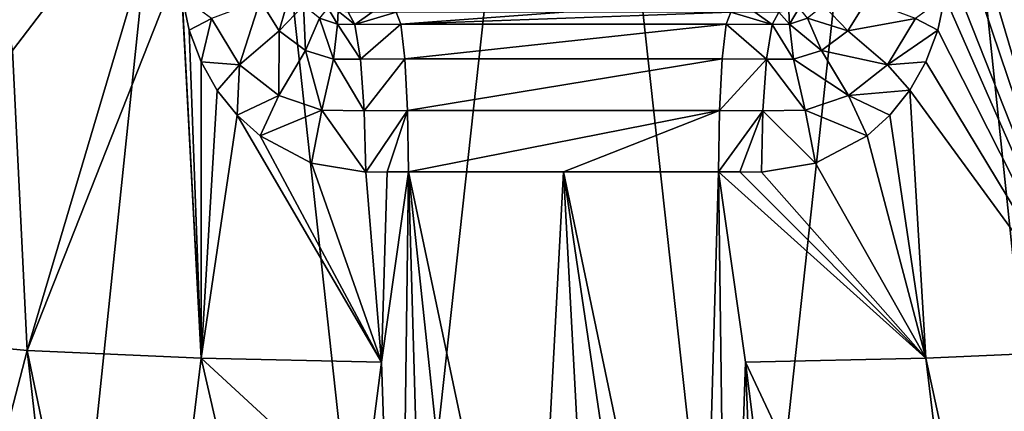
# Model space of a CAD drawing. Header units: millimetres. Extents: x -50 to 50, y 102 to 198.
# Tile 11 of 18: x -8 to 7, y 180 to 186. Entities that reach past the tile are written whole.
import ezdxf

# ---------------------------------------------------------------- set-up
doc = ezdxf.new("R2010")
doc.units = ezdxf.units.MM
doc.header["$LTSCALE"] = 65.185185
for name, color, linetype in [('69', 7, 'CONTINUOUS'), ('70', 7, 'CONTINUOUS'), ('84', 7, 'CONTINUOUS'), ('85', 7, 'CONTINUOUS'), ('87', 7, 'CONTINUOUS'), ('88', 7, 'CONTINUOUS'), ('89', 7, 'CONTINUOUS'), ('90', 7, 'CONTINUOUS'), ('91', 7, 'CONTINUOUS')]:
    doc.layers.add(name, color=color, linetype=linetype)

msp = doc.modelspace()

# ---------------------------------------------------------------- linework, layer by layer
at = {"layer": '69', "color": 7, "linetype": 'CONTINUOUS'}
for points in [[(-2.832, 180.864, 22.602), (-2.553, 172.793, 22.55), (-2.41, 183.822, 22.664), (-2.832, 180.864, 22.602)], [(-2.553, 172.793, 22.55), (-2.122, 173.687, 22.596), (-2.41, 183.822, 22.664), (-2.553, 172.793, 22.55)], [(-2.122, 173.687, 22.596), (-1.399, 174.361, 22.643), (-2.41, 183.822, 22.664), (-2.122, 173.687, 22.596)], [(-1.399, 174.361, 22.643), (-0.489, 174.72, 22.674), (-2.41, 183.822, 22.664), (-1.399, 174.361, 22.643)], [(-2.41, 183.822, 22.664), (-0.489, 174.72, 22.674), (0, 183.822, 22.757), (-2.41, 183.822, 22.664)], [(-0.489, 174.72, 22.674), (0.489, 174.72, 22.674), (0, 183.822, 22.757), (-0.489, 174.72, 22.674)], [(0.489, 174.72, 22.674), (1.399, 174.361, 22.643), (0, 183.822, 22.757), (0.489, 174.72, 22.674)], [(1.399, 174.361, 22.643), (2.122, 173.687, 22.596), (0, 183.822, 22.757), (1.399, 174.361, 22.643)], [(0, 183.822, 22.757), (2.122, 173.687, 22.596), (2.411, 183.822, 22.664), (0, 183.822, 22.757)], [(2.122, 173.687, 22.596), (2.553, 172.793, 22.55), (2.411, 183.822, 22.664), (2.122, 173.687, 22.596)], [(2.411, 183.822, 22.664), (2.553, 172.793, 22.55), (2.831, 180.865, 22.602), (2.411, 183.822, 22.664)], [(-3.118, 178.612, 22.555), (-2.553, 172.793, 22.55), (-2.832, 180.864, 22.602), (-3.118, 178.612, 22.555)], [(2.831, 180.865, 22.602), (2.553, 172.793, 22.55), (3.143, 172.796, 22.501), (2.831, 180.865, 22.602)], [(3.117, 178.612, 22.555), (2.831, 180.865, 22.602), (3.143, 172.796, 22.501), (3.117, 178.612, 22.555)]]:
    msp.add_3dface(points, dxfattribs=at)
at = {"layer": '70', "color": 7, "linetype": 'CONTINUOUS'}
for points in [[(-5.417, 197.539, -22.126), (-8.001, 172.804, -21.559), (-10.524, 197.492, -20.203), (-5.417, 197.539, -22.126)], [(-2.718, 172.804, -22.834), (-8.001, 172.804, -21.559), (-5.417, 197.539, -22.126), (-2.718, 172.804, -22.834)], [(0.001, 197.557, -22.78), (-2.718, 172.804, -22.834), (-5.417, 197.539, -22.126), (0.001, 197.557, -22.78)], [(2.717, 172.804, -22.834), (-2.718, 172.804, -22.834), (0.001, 197.557, -22.78), (2.717, 172.804, -22.834)], [(5.418, 197.539, -22.126), (2.717, 172.804, -22.834), (0.001, 197.557, -22.78), (5.418, 197.539, -22.126)], [(8.001, 172.804, -21.559), (2.717, 172.804, -22.834), (5.418, 197.539, -22.126), (8.001, 172.804, -21.559)], [(10.525, 197.492, -20.203), (8.001, 172.804, -21.559), (5.418, 197.539, -22.126), (10.525, 197.492, -20.203)], [(8.571, 185.704, 21.217), (10.894, 181.292, 20.167), (5.863, 197.536, 22.012), (8.571, 185.704, 21.217)], [(5.863, 197.536, 22.012), (10.894, 181.292, 20.167), (10.929, 197.487, 19.988), (5.863, 197.536, 22.012)], [(5.897, 193.356, 22.041), (8.571, 185.704, 21.217), (5.863, 197.536, 22.012), (5.897, 193.356, 22.041)], [(-8.001, 172.804, -21.559), (-12.838, 172.804, -19.079), (-10.524, 197.492, -20.203), (-8.001, 172.804, -21.559)], [(-5.931, 189.166, 22.07), (-10.93, 197.487, 19.987), (-8.57, 185.704, 21.218), (-5.931, 189.166, 22.07)], [(5.931, 189.168, 22.07), (8.571, 185.704, 21.217), (5.897, 193.356, 22.041), (5.931, 189.168, 22.07)]]:
    msp.add_3dface(points, dxfattribs=at)
at = {"layer": '84', "color": 7, "linetype": 'CONTINUOUS'}
for points in [[(8.571, 185.704, 21.217), (5.931, 189.168, 22.07), (8.342, 181.048, 21.334), (8.571, 185.704, 21.217)], [(8.342, 181.048, 21.334), (5.931, 189.168, 22.07), (5.947, 188.141, 22.073), (8.342, 181.048, 21.334)], [(5.962, 187.069, 22.074), (8.342, 181.048, 21.334), (5.947, 188.141, 22.073), (5.962, 187.069, 22.074)], [(5.93, 186.538, 22.084), (8.342, 181.048, 21.334), (5.962, 187.069, 22.074), (5.93, 186.538, 22.084)], [(5.82, 186.019, 22.114), (8.342, 181.048, 21.334), (5.93, 186.538, 22.084), (5.82, 186.019, 22.114)], [(5.635, 185.531, 22.16), (8.342, 181.048, 21.334), (5.82, 186.019, 22.114), (5.635, 185.531, 22.16)], [(5.383, 185.087, 22.219), (8.342, 181.048, 21.334), (5.635, 185.531, 22.16), (5.383, 185.087, 22.219)], [(5.073, 184.7, 22.286), (5.633, 180.926, 22.154), (5.383, 185.087, 22.219), (5.073, 184.7, 22.286)], [(5.633, 180.926, 22.154), (8.342, 181.048, 21.334), (5.383, 185.087, 22.219), (5.633, 180.926, 22.154)], [(4.719, 184.379, 22.357), (5.633, 180.926, 22.154), (5.073, 184.7, 22.286), (4.719, 184.379, 22.357)], [(3.92, 183.953, 22.492), (5.633, 180.926, 22.154), (4.719, 184.379, 22.357), (3.92, 183.953, 22.492)], [(3.076, 183.818, 22.601), (5.633, 180.926, 22.154), (3.92, 183.953, 22.492), (3.076, 183.818, 22.601)], [(2.411, 183.822, 22.664), (2.831, 180.865, 22.602), (5.633, 180.926, 22.154), (2.411, 183.822, 22.664)], [(2.411, 183.822, 22.664), (5.633, 180.926, 22.154), (2.743, 183.82, 22.635), (2.411, 183.822, 22.664)], [(2.743, 183.82, 22.635), (5.633, 180.926, 22.154), (3.076, 183.818, 22.601), (2.743, 183.82, 22.635)], [(5.633, 180.926, 22.154), (7.401, 172.799, 21.653), (8.342, 181.048, 21.334), (5.633, 180.926, 22.154)], [(2.831, 180.865, 22.602), (6.618, 172.798, 21.878), (5.633, 180.926, 22.154), (2.831, 180.865, 22.602)], [(2.831, 180.865, 22.602), (3.117, 178.612, 22.555), (6.618, 172.798, 21.878), (2.831, 180.865, 22.602)], [(6.618, 172.798, 21.878), (7.401, 172.799, 21.653), (5.633, 180.926, 22.154), (6.618, 172.798, 21.878)]]:
    msp.add_3dface(points, dxfattribs=at)
at = {"layer": '85', "color": 7, "linetype": 'CONTINUOUS'}
for points in [[(-5.931, 189.166, 22.07), (-8.57, 185.704, 21.218), (-8.342, 181.047, 21.334), (-5.931, 189.166, 22.07)], [(-5.931, 189.166, 22.07), (-8.342, 181.047, 21.334), (-5.962, 187.069, 22.074), (-5.931, 189.166, 22.07)], [(-8.342, 181.047, 21.334), (-5.634, 180.925, 22.154), (-5.962, 187.069, 22.074), (-8.342, 181.047, 21.334)], [(-5.962, 187.069, 22.074), (-5.634, 180.925, 22.154), (-5.93, 186.538, 22.084), (-5.962, 187.069, 22.074)], [(-5.93, 186.538, 22.084), (-5.634, 180.925, 22.154), (-5.82, 186.019, 22.114), (-5.93, 186.538, 22.084)], [(-5.82, 186.019, 22.114), (-5.634, 180.925, 22.154), (-5.635, 185.53, 22.16), (-5.82, 186.019, 22.114)], [(-8.57, 185.704, 21.218), (-10.894, 181.291, 20.167), (-8.342, 181.047, 21.334), (-8.57, 185.704, 21.218)], [(-5.635, 185.53, 22.16), (-5.634, 180.925, 22.154), (-5.383, 185.086, 22.219), (-5.635, 185.53, 22.16)], [(-5.383, 185.086, 22.219), (-5.634, 180.925, 22.154), (-5.073, 184.7, 22.286), (-5.383, 185.086, 22.219)], [(-5.634, 180.925, 22.154), (-2.832, 180.864, 22.602), (-5.073, 184.7, 22.286), (-5.634, 180.925, 22.154)], [(-5.073, 184.7, 22.286), (-2.832, 180.864, 22.602), (-4.719, 184.379, 22.357), (-5.073, 184.7, 22.286)], [(-4.719, 184.379, 22.357), (-2.832, 180.864, 22.602), (-3.92, 183.953, 22.492), (-4.719, 184.379, 22.357)], [(-3.92, 183.953, 22.492), (-2.832, 180.864, 22.602), (-3.075, 183.818, 22.601), (-3.92, 183.953, 22.492)], [(-3.075, 183.818, 22.601), (-2.832, 180.864, 22.602), (-2.743, 183.82, 22.635), (-3.075, 183.818, 22.601)], [(-2.832, 180.864, 22.602), (-2.41, 183.822, 22.664), (-2.743, 183.82, 22.635), (-2.832, 180.864, 22.602)], [(-10.894, 181.291, 20.167), (-10.487, 172.801, 20.426), (-8.342, 181.047, 21.334), (-10.894, 181.291, 20.167)], [(-10.487, 172.801, 20.426), (-7.403, 172.799, 21.653), (-8.342, 181.047, 21.334), (-10.487, 172.801, 20.426)], [(-7.403, 172.799, 21.653), (-6.622, 172.798, 21.877), (-8.342, 181.047, 21.334), (-7.403, 172.799, 21.653)], [(-8.342, 181.047, 21.334), (-6.622, 172.798, 21.877), (-5.634, 180.925, 22.154), (-8.342, 181.047, 21.334)], [(-6.622, 172.798, 21.877), (-3.764, 172.796, 22.432), (-5.634, 180.925, 22.154), (-6.622, 172.798, 21.877)], [(-3.764, 172.796, 22.432), (-3.118, 178.612, 22.555), (-5.634, 180.925, 22.154), (-3.764, 172.796, 22.432)], [(-3.118, 178.612, 22.555), (-2.832, 180.864, 22.602), (-5.634, 180.925, 22.154), (-3.118, 178.612, 22.555)]]:
    msp.add_3dface(points, dxfattribs=at)
at = {"layer": '87', "color": 7, "linetype": 'CONTINUOUS'}
for points in [[(4.717, 186.48, 22.776), (4.042, 186.406, 23.698), (4.42, 186.009, 22.895), (4.717, 186.48, 22.776)], [(4.717, 186.48, 22.776), (4.42, 186.009, 22.895), (5.474, 186.2, 22.234), (4.717, 186.48, 22.776)], [(5.82, 186.019, 22.114), (5.93, 186.538, 22.084), (5.474, 186.2, 22.234), (5.82, 186.019, 22.114)], [(3.662, 186.369, 24.898), (3.505, 186.317, 25.002), (3.516, 186.116, 24.008), (3.662, 186.369, 24.898)], [(3.792, 186.21, 23.851), (3.662, 186.369, 24.898), (3.516, 186.116, 24.008), (3.792, 186.21, 23.851)], [(4.042, 186.406, 23.698), (3.792, 186.21, 23.851), (4.42, 186.009, 22.895), (4.042, 186.406, 23.698)], [(3.516, 186.116, 24.008), (3.348, 186.3, 25.086), (3.244, 186.111, 24.14), (3.516, 186.116, 24.008)], [(3.505, 186.317, 25.002), (3.348, 186.3, 25.086), (3.516, 186.116, 24.008), (3.505, 186.317, 25.002)], [(3.792, 186.21, 23.851), (3.516, 186.116, 24.008), (4.014, 185.704, 23.051), (3.792, 186.21, 23.851)], [(4.42, 186.009, 22.895), (3.792, 186.21, 23.851), (4.014, 185.704, 23.051), (4.42, 186.009, 22.895)], [(5.474, 186.2, 22.234), (4.42, 186.009, 22.895), (5.037, 185.485, 22.357), (5.474, 186.2, 22.234)], [(5.82, 186.019, 22.114), (5.474, 186.2, 22.234), (5.037, 185.485, 22.357), (5.82, 186.019, 22.114)], [(3.576, 185.569, 23.207), (3.244, 186.111, 24.14), (3.156, 185.573, 23.335), (3.576, 185.569, 23.207)], [(3.516, 186.116, 24.008), (3.244, 186.111, 24.14), (3.576, 185.569, 23.207), (3.516, 186.116, 24.008)], [(4.014, 185.704, 23.051), (3.516, 186.116, 24.008), (3.576, 185.569, 23.207), (4.014, 185.704, 23.051)], [(5.635, 185.531, 22.16), (5.82, 186.019, 22.114), (5.037, 185.485, 22.357), (5.635, 185.531, 22.16)], [(4.42, 186.009, 22.895), (4.014, 185.704, 23.051), (5.037, 185.485, 22.357), (4.42, 186.009, 22.895)], [(3.758, 184.78, 22.67), (3.156, 185.573, 23.335), (3.097, 184.767, 22.795), (3.758, 184.78, 22.67)], [(3.576, 185.569, 23.207), (3.156, 185.573, 23.335), (3.758, 184.78, 22.67), (3.576, 185.569, 23.207)], [(4.014, 185.704, 23.051), (3.576, 185.569, 23.207), (4.429, 185.008, 22.515), (4.014, 185.704, 23.051)], [(4.429, 185.008, 22.515), (3.576, 185.569, 23.207), (3.758, 184.78, 22.67), (4.429, 185.008, 22.515)], [(5.037, 185.485, 22.357), (4.014, 185.704, 23.051), (4.429, 185.008, 22.515), (5.037, 185.485, 22.357)], [(5.383, 185.087, 22.219), (5.037, 185.485, 22.357), (4.429, 185.008, 22.515), (5.383, 185.087, 22.219)], [(5.383, 185.087, 22.219), (5.635, 185.531, 22.16), (5.037, 185.485, 22.357), (5.383, 185.087, 22.219)], [(4.719, 184.379, 22.357), (4.429, 185.008, 22.515), (3.758, 184.78, 22.67), (4.719, 184.379, 22.357)], [(5.073, 184.7, 22.286), (5.383, 185.087, 22.219), (4.429, 185.008, 22.515), (5.073, 184.7, 22.286)], [(4.719, 184.379, 22.357), (5.073, 184.7, 22.286), (4.429, 185.008, 22.515), (4.719, 184.379, 22.357)], [(3.076, 183.818, 22.601), (3.92, 183.953, 22.492), (3.097, 184.767, 22.795), (3.076, 183.818, 22.601)], [(3.92, 183.953, 22.492), (3.758, 184.78, 22.67), (3.097, 184.767, 22.795), (3.92, 183.953, 22.492)], [(3.92, 183.953, 22.492), (4.719, 184.379, 22.357), (3.758, 184.78, 22.67), (3.92, 183.953, 22.492)]]:
    msp.add_3dface(points, dxfattribs=at)
at = {"layer": '88', "color": 7, "linetype": 'CONTINUOUS'}
for points in [[(3.244, 186.111, 24.14), (2.604, 186.3, 25.156), (2.531, 186.112, 24.207), (3.244, 186.111, 24.14)], [(2.977, 186.3, 25.124), (2.604, 186.3, 25.156), (3.244, 186.111, 24.14), (2.977, 186.3, 25.124)], [(3.348, 186.3, 25.086), (2.977, 186.3, 25.124), (3.244, 186.111, 24.14), (3.348, 186.3, 25.086)], [(2.468, 185.575, 23.401), (3.156, 185.573, 23.335), (2.531, 186.112, 24.207), (2.468, 185.575, 23.401)], [(3.156, 185.573, 23.335), (3.244, 186.111, 24.14), (2.531, 186.112, 24.207), (3.156, 185.573, 23.335)], [(2.426, 184.772, 22.86), (3.156, 185.573, 23.335), (2.468, 185.575, 23.401), (2.426, 184.772, 22.86)], [(3.097, 184.767, 22.795), (3.156, 185.573, 23.335), (2.426, 184.772, 22.86), (3.097, 184.767, 22.795)], [(2.411, 183.822, 22.664), (3.097, 184.767, 22.795), (2.426, 184.772, 22.86), (2.411, 183.822, 22.664)], [(2.411, 183.822, 22.664), (2.743, 183.82, 22.635), (3.097, 184.767, 22.795), (2.411, 183.822, 22.664)], [(2.743, 183.82, 22.635), (3.076, 183.818, 22.601), (3.097, 184.767, 22.795), (2.743, 183.82, 22.635)]]:
    msp.add_3dface(points, dxfattribs=at)
at = {"layer": '89', "color": 7, "linetype": 'CONTINUOUS'}
for points in [[(0, 186.3, 25.257), (-2.604, 186.3, 25.156), (-2.53, 186.112, 24.207), (0, 186.3, 25.257)], [(2.604, 186.3, 25.156), (0, 186.3, 25.257), (-2.53, 186.112, 24.207), (2.604, 186.3, 25.156)], [(2.531, 186.112, 24.207), (2.604, 186.3, 25.156), (-2.53, 186.112, 24.207), (2.531, 186.112, 24.207)], [(-2.468, 185.575, 23.401), (2.531, 186.112, 24.207), (-2.53, 186.112, 24.207), (-2.468, 185.575, 23.401)], [(2.468, 185.575, 23.401), (2.531, 186.112, 24.207), (-2.468, 185.575, 23.401), (2.468, 185.575, 23.401)], [(-2.426, 184.772, 22.86), (2.468, 185.575, 23.401), (-2.468, 185.575, 23.401), (-2.426, 184.772, 22.86)], [(2.426, 184.772, 22.86), (2.468, 185.575, 23.401), (-2.426, 184.772, 22.86), (2.426, 184.772, 22.86)], [(-2.41, 183.822, 22.664), (2.426, 184.772, 22.86), (-2.426, 184.772, 22.86), (-2.41, 183.822, 22.664)], [(-2.41, 183.822, 22.664), (0, 183.822, 22.757), (2.426, 184.772, 22.86), (-2.41, 183.822, 22.664)], [(0, 183.822, 22.757), (2.411, 183.822, 22.664), (2.426, 184.772, 22.86), (0, 183.822, 22.757)]]:
    msp.add_3dface(points, dxfattribs=at)
at = {"layer": '90', "color": 7, "linetype": 'CONTINUOUS'}
for points in [[(-2.976, 186.3, 25.124), (-3.348, 186.3, 25.086), (-3.244, 186.111, 24.14), (-2.976, 186.3, 25.124)], [(-2.604, 186.3, 25.156), (-2.976, 186.3, 25.124), (-3.244, 186.111, 24.14), (-2.604, 186.3, 25.156)], [(-2.53, 186.112, 24.207), (-2.604, 186.3, 25.156), (-3.244, 186.111, 24.14), (-2.53, 186.112, 24.207)], [(-3.156, 185.573, 23.335), (-2.53, 186.112, 24.207), (-3.244, 186.111, 24.14), (-3.156, 185.573, 23.335)], [(-2.468, 185.575, 23.401), (-2.53, 186.112, 24.207), (-3.156, 185.573, 23.335), (-2.468, 185.575, 23.401)], [(-3.097, 184.767, 22.795), (-2.468, 185.575, 23.401), (-3.156, 185.573, 23.335), (-3.097, 184.767, 22.795)], [(-2.426, 184.772, 22.86), (-2.468, 185.575, 23.401), (-3.097, 184.767, 22.795), (-2.426, 184.772, 22.86)], [(-3.075, 183.818, 22.601), (-2.426, 184.772, 22.86), (-3.097, 184.767, 22.795), (-3.075, 183.818, 22.601)], [(-3.075, 183.818, 22.601), (-2.743, 183.82, 22.635), (-2.426, 184.772, 22.86), (-3.075, 183.818, 22.601)], [(-2.743, 183.82, 22.635), (-2.41, 183.822, 22.664), (-2.426, 184.772, 22.86), (-2.743, 183.82, 22.635)]]:
    msp.add_3dface(points, dxfattribs=at)
at = {"layer": '91', "color": 7, "linetype": 'CONTINUOUS'}
for points in [[(-4.42, 186.009, 22.895), (-4.222, 186.7, 23.583), (-4.717, 186.48, 22.776), (-4.42, 186.009, 22.895)], [(-4.042, 186.406, 23.698), (-4.222, 186.7, 23.583), (-4.42, 186.009, 22.895), (-4.042, 186.406, 23.698)], [(-5.93, 186.538, 22.084), (-5.82, 186.019, 22.114), (-5.474, 186.2, 22.235), (-5.93, 186.538, 22.084)], [(-5.037, 185.485, 22.357), (-4.717, 186.48, 22.776), (-5.474, 186.2, 22.235), (-5.037, 185.485, 22.357)], [(-4.42, 186.009, 22.895), (-4.717, 186.48, 22.776), (-5.037, 185.485, 22.357), (-4.42, 186.009, 22.895)], [(-4.014, 185.704, 23.051), (-4.042, 186.406, 23.698), (-4.42, 186.009, 22.895), (-4.014, 185.704, 23.051)], [(-3.792, 186.21, 23.851), (-4.042, 186.406, 23.698), (-4.014, 185.704, 23.051), (-3.792, 186.21, 23.851)], [(-3.516, 186.116, 24.009), (-3.663, 186.369, 24.898), (-3.792, 186.21, 23.851), (-3.516, 186.116, 24.009)], [(-3.505, 186.317, 25.002), (-3.663, 186.369, 24.898), (-3.516, 186.116, 24.009), (-3.505, 186.317, 25.002)], [(-5.82, 186.019, 22.114), (-5.635, 185.53, 22.16), (-5.474, 186.2, 22.235), (-5.82, 186.019, 22.114)], [(-5.635, 185.53, 22.16), (-5.037, 185.485, 22.357), (-5.474, 186.2, 22.235), (-5.635, 185.53, 22.16)], [(-3.576, 185.569, 23.207), (-3.792, 186.21, 23.851), (-4.014, 185.704, 23.051), (-3.576, 185.569, 23.207)], [(-3.516, 186.116, 24.009), (-3.792, 186.21, 23.851), (-3.576, 185.569, 23.207), (-3.516, 186.116, 24.009)], [(-3.244, 186.111, 24.14), (-3.505, 186.317, 25.002), (-3.516, 186.116, 24.009), (-3.244, 186.111, 24.14)], [(-3.348, 186.3, 25.086), (-3.505, 186.317, 25.002), (-3.244, 186.111, 24.14), (-3.348, 186.3, 25.086)], [(-3.156, 185.573, 23.335), (-3.516, 186.116, 24.009), (-3.576, 185.569, 23.207), (-3.156, 185.573, 23.335)], [(-3.156, 185.573, 23.335), (-3.244, 186.111, 24.14), (-3.516, 186.116, 24.009), (-3.156, 185.573, 23.335)], [(-4.429, 185.008, 22.515), (-4.42, 186.009, 22.895), (-5.037, 185.485, 22.357), (-4.429, 185.008, 22.515)], [(-4.014, 185.704, 23.051), (-4.42, 186.009, 22.895), (-4.429, 185.008, 22.515), (-4.014, 185.704, 23.051)], [(-3.757, 184.78, 22.67), (-4.014, 185.704, 23.051), (-4.429, 185.008, 22.515), (-3.757, 184.78, 22.67)], [(-3.576, 185.569, 23.207), (-4.014, 185.704, 23.051), (-3.757, 184.78, 22.67), (-3.576, 185.569, 23.207)], [(-3.097, 184.767, 22.795), (-3.576, 185.569, 23.207), (-3.757, 184.78, 22.67), (-3.097, 184.767, 22.795)], [(-3.097, 184.767, 22.795), (-3.156, 185.573, 23.335), (-3.576, 185.569, 23.207), (-3.097, 184.767, 22.795)], [(-5.635, 185.53, 22.16), (-5.383, 185.086, 22.219), (-5.037, 185.485, 22.357), (-5.635, 185.53, 22.16)], [(-5.383, 185.086, 22.219), (-5.073, 184.7, 22.286), (-5.037, 185.485, 22.357), (-5.383, 185.086, 22.219)], [(-5.073, 184.7, 22.286), (-4.429, 185.008, 22.515), (-5.037, 185.485, 22.357), (-5.073, 184.7, 22.286)], [(-5.073, 184.7, 22.286), (-4.719, 184.379, 22.357), (-4.429, 185.008, 22.515), (-5.073, 184.7, 22.286)], [(-4.719, 184.379, 22.357), (-3.757, 184.78, 22.67), (-4.429, 185.008, 22.515), (-4.719, 184.379, 22.357)], [(-4.719, 184.379, 22.357), (-3.92, 183.953, 22.492), (-3.757, 184.78, 22.67), (-4.719, 184.379, 22.357)], [(-3.92, 183.953, 22.492), (-3.075, 183.818, 22.601), (-3.757, 184.78, 22.67), (-3.92, 183.953, 22.492)], [(-3.075, 183.818, 22.601), (-3.097, 184.767, 22.795), (-3.757, 184.78, 22.67), (-3.075, 183.818, 22.601)]]:
    msp.add_3dface(points, dxfattribs=at)

doc.saveas('drawing.dxf')
